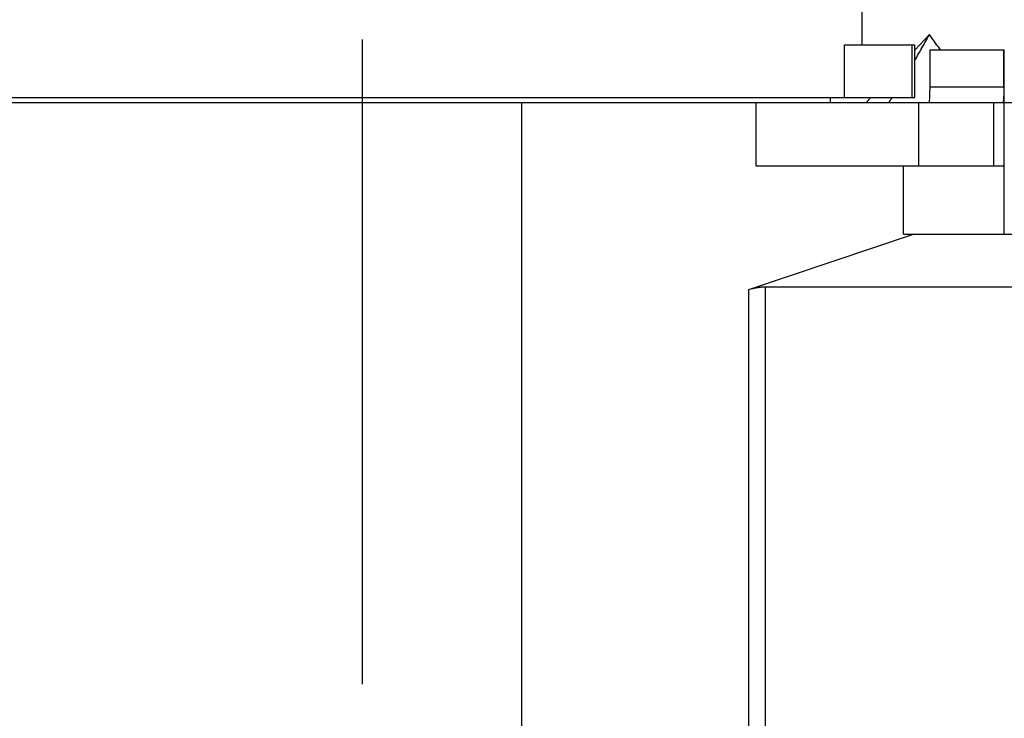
# Model space of a CAD drawing. Header units: millimetres. Extents: x 0 to 594, y 0 to 420.
# Tile 121 of 256: x 390 to 409, y 239 to 252. Entities that reach past the tile are written whole.
import ezdxf

# ---------------------------------------------------------------- set-up
doc = ezdxf.new("R2010")
doc.units = ezdxf.units.MM
doc.header["$LTSCALE"] = 32.67
doc.linetypes.add('CENTER', pattern=[0.6, 0.375, -0.075, 0.075, -0.075])
doc.linetypes.add('PHANTOM', pattern=[0.8, 0.45, -0.05, 0.1, -0.05, 0.1, -0.05])
doc.layers.get('0').update_dxf_attribs({"linetype": 'CONTINUOUS'})
for name, color, linetype in [('CRV', 7, 'CONTINUOUS'), ('DEFAULT_1', 7, 'CENTER'), ('DRIV_DIM', 7, 'CONTINUOUS')]:
    doc.layers.add(name, color=color, linetype=linetype)
doc.styles.get("Standard").update_dxf_attribs({"font": 'MS PGothic.ttf', "width": 0.8})
doc.dimstyles.new('DIMSTYLE_1', dxfattribs={"dimtxt": 3.8, "dimasz": 1.8, "dimexe": 0.18, "dimexo": 0.0625, "dimgap": 0.09, "dimtad": 1, "dimdec": 3, "dimlfac": 10, "dimdsep": 46, "dimtxsty": 'STANDARD', "dimblk": 'OPEN', "dimblk1": 'OPEN', "dimblk2": 'OPEN', "dimcen": 0.09, "dimadec": 0, "dimazin": 0, "dimtp": 0.001, "dimtm": 0.001, "dimtfac": 1, "dimtdec": 3, "dimtofl": 0, "dimtmove": 0, "dimatfit": 3, "dimldrblk": 'OPEN', "dimfxl": 1, "dimtolj": 1, "dimarcsym": 0})

# ---------------------------------------------------------------- blocks, each defined once
blk = doc.blocks.new('_OPEN')
at = {"color": 0, "linetype": 'ByBlock'}
for p, q in [((0, 0), (-1, 0.342)), ((-1, -0.342), (0, 0)), ((-1, 0), (0, 0))]:
    blk.add_line(p, q, dxfattribs=at)
blk = doc.blocks.new('*D5')
at = {"layer": 'DRIV_DIM', "color": 2, "linetype": 'Continuous'}
for p, q in [((401.536, 261.895), (471.842, 261.895)), ((469.842, 261.895), (469.842, 244.895)), ((469.842, 227.895), (469.842, 244.895)), ((502.703, 227.895), (467.842, 227.895))]:
    blk.add_line(p, q, dxfattribs=at)
at = {"layer": 'DRIV_DIM', "color": 2, "linetype": 'Continuous', "xscale": 1.8, "yscale": 1.8, "zscale": 1.8}
for p, rotation in [((469.842, 261.895), 90), ((469.842, 227.895), 270)]:
    blk.add_blockref('_OPEN', p, dxfattribs=dict(at, rotation=rotation))
at = {"layer": 'DRIV_DIM', "color": 2, "linetype": 'Continuous', "width": 0.8}
blk.add_text('340', height=3.8, rotation=90, dxfattribs=at).set_placement((468.892, 240.187))
blk = doc.blocks.new('*D16')
at = {"layer": 'DRIV_DIM', "color": 2, "linetype": 'Continuous'}
for p, q in [((388.906, 249.265), (388.906, 151.842)), ((396.906, 220.395), (396.906, 151.842)), ((388.906, 153.842), (392.906, 153.842)), ((396.906, 153.842), (392.906, 153.842))]:
    blk.add_line(p, q, dxfattribs=at)
at = {"layer": 'DRIV_DIM', "color": 2, "linetype": 'Continuous', "xscale": 1.8, "yscale": 1.8, "zscale": 1.8, "rotation": 180}
blk.add_blockref('_OPEN', (388.906, 153.842), dxfattribs=at)
at = {"layer": 'DRIV_DIM', "color": 2, "linetype": 'Continuous', "xscale": 1.8, "yscale": 1.8, "zscale": 1.8}
blk.add_blockref('_OPEN', (396.906, 153.842), dxfattribs=at)
at = {"layer": 'DRIV_DIM', "color": 2, "linetype": 'Continuous', "width": 0.8}
blk.add_text('80', height=3.8, dxfattribs=at).set_placement((390.078, 154.792))
blk = doc.blocks.new('*D46')
at = {"layer": 'DRIV_DIM', "color": 2, "linetype": 'Continuous'}
for p, q in [((409.006, 250.245), (463.794, 250.245)), ((461.794, 250.245), (461.794, 239.07)), ((461.794, 227.895), (461.794, 239.07)), ((502.703, 227.895), (459.794, 227.895))]:
    blk.add_line(p, q, dxfattribs=at)
at = {"layer": 'DRIV_DIM', "color": 2, "linetype": 'Continuous', "xscale": 1.8, "yscale": 1.8, "zscale": 1.8}
for p, rotation in [((461.794, 250.245), 90), ((461.794, 227.895), 270)]:
    blk.add_blockref('_OPEN', p, dxfattribs=dict(at, rotation=rotation))
at = {"layer": 'DRIV_DIM', "color": 2, "linetype": 'Continuous', "width": 0.8}
blk.add_text('223.5', height=3.8, rotation=90, dxfattribs=at).set_placement((460.844, 230.8))

msp = doc.modelspace()

# ---------------------------------------------------------------- linework, layer by layer
at = {"color": 7, "linetype": 'Continuous'}
for p, q in [((406.40593, 251.34461), (406.40593, 256.67347)), ((406.07108, 251.34461), (407.40593, 251.34461)), ((406.07108, 250.34461), (406.07108, 251.34461)), ((407.35821, 250.34461), (407.35821, 251.34461)), ((407.40593, 250.34461), (407.40593, 251.34461)), ((407.69435, 251.24461), (409.10593, 251.24461)), ((407.69435, 250.54461), (407.69435, 251.24461)), ((409.09568, 250.54461), (409.09568, 251.24461)), ((409.10593, 247.74461), (409.10593, 251.24461)), ((387.40593, 250.34461), (407.40593, 250.34461)), ((405.80593, 250.24461), (405.80593, 250.34461)), ((387.40593, 250.24461), (407.47884, 250.24461)), ((404.39185, 249.04461), (404.39185, 250.24461)), ((407.47948, 250.24461), (409.07967, 250.24461)), ((407.47948, 249.04461), (407.47948, 250.24461)), ((408.90593, 249.04461), (408.90593, 250.24461)), ((404.39185, 249.04461), (409.10592, 249.04461)), ((407.19002, 247.74461), (407.19002, 249.04461)), ((404.25077, 246.69241), (407.37833, 247.74461)), ((407.19002, 247.74461), (411.90593, 247.74461)), ((404.56964, 246.74461), (412.90593, 246.74461))]:
    msp.add_line(p, q, dxfattribs=at)
at = {"color": 9, "linetype": 'Continuous'}
for p, q in [((407.69435, 250.54461), (409.09568, 250.54461)), ((399.93517, 230.09461), (399.93517, 250.24461)), ((404.25077, 230.09461), (404.25077, 246.69241)), ((404.56964, 229.89461), (404.56964, 246.74461))]:
    msp.add_line(p, q, dxfattribs=at)
at = {"color": 7, "linetype": 'Continuous'}
for points, knots in [([(407.67626, 250.24461), (407.68009, 250.24461), (407.68324, 250.26427), (407.68751, 250.28866), (407.69036, 250.33805), (407.69275, 250.3978), (407.69405, 250.4689), (407.69435, 250.51892), (407.69435, 250.54461)], [0, 0, 0, 0, 0.011472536, 0.042163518, 0.089768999, 0.151602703, 0.224864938, 0.301933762, 0.301933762, 0.301933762, 0.301933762]), ([(409.09568, 250.54461), (409.09568, 250.51892), (409.0954, 250.46891), (409.0943, 250.39777), (409.09205, 250.33812), (409.08987, 250.28851), (409.08545, 250.26465), (409.0834, 250.24461), (409.07967, 250.24461)], [0, 0, 0, 0, 0.077077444, 0.150340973, 0.212163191, 0.259737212, 0.290345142, 0.301528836, 0.301528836, 0.301528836, 0.301528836]), ([(404.25077, 246.69241), (404.27707, 246.70126), (404.32986, 246.7166), (404.40993, 246.73288), (404.48983, 246.74249), (404.54311, 246.74461), (404.56964, 246.74461)], [0, 0, 0, 0, 0.083251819, 0.164674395, 0.244868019, 0.324445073, 0.324445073, 0.324445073, 0.324445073])]:
    msp.add_open_spline(points, degree=3, knots=knots, dxfattribs=at)
at = {"layer": 'CRV', "color": 8, "linetype": 'PHANTOM'}
for p, q in [((407.40593, 251.23827), (407.68338, 251.5358)), ((406.47933, 250.24461), (406.57258, 250.34461))]:
    msp.add_line(p, q, dxfattribs=at)
for centre, radius, start, end in [((388.90593, 261.89461), 108.95281, 350, 240), ((388.90593, 261.89461), 100.95281, 350, 240), ((436.1767, 253.5595), 52.95281, 212.114473, 140.830737), ((388.90593, 261.89461), 36.56568, 320.858118, 80.753054), ((364.90593, 220.32539), 52.95281, 102.114473, 10.04379), ((388.90593, 261.89461), 21.44522, 329.616904, 331.116139), ((364.90593, 220.32539), 52.95281, 35.7309, 36.114473), ((388.90593, 261.89461), 21.44522, 327.08525, 327.403389), ((436.1767, 253.5595), 60.95281, 229.8881679, 350)]:
    msp.add_arc(centre, radius, start, end, dxfattribs=at)
at = {"layer": 'DEFAULT_1', "color": 7, "linetype": 'CENTER'}
msp.add_line((396.90593, 251.44461), (396.90593, 221.89461), dxfattribs=at)

# ---------------------------------------------------------------- dimensions: what is measured, and where the dimension line sits
at = {"layer": 'DRIV_DIM', "color": 2, "linetype": 'Continuous'}
for base, p2, picture, middle in [((469.84163, 261.89461), (401.5359, 261.89461), '*D5', (466.99163, 244.74658)), ((461.79352, 250.24461), (409.00593, 250.24461), '*D46', (458.94352, 238.3997))]:
    dim = msp.add_linear_dim(base=base, p1=(502.70349, 227.89461), p2=p2, angle=90, dimstyle='DIMSTYLE_1', dxfattribs=at)
    dim.commit()
    dim.dimension.update_dxf_attribs({"geometry": picture, "text_midpoint": middle, "dimtype": 160})
dim = msp.add_linear_dim(base=(396.90593, 153.84198), p1=(388.90593, 249.26465), p2=(396.90593, 220.39461), dimstyle='DIMSTYLE_1', dxfattribs=at)
dim.commit()
dim.dimension.update_dxf_attribs({"geometry": '*D16', "text_midpoint": (393.11816, 156.69198), "dimtype": 160})

doc.saveas('drawing.dxf')
